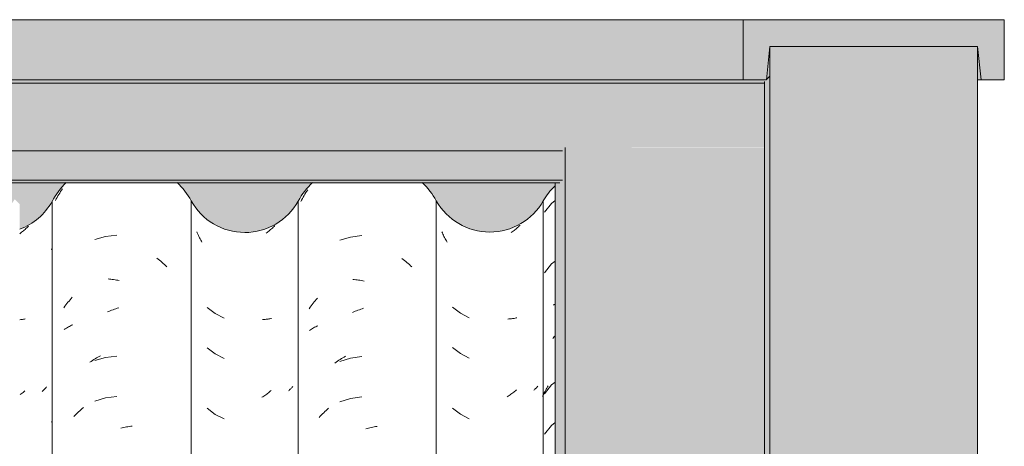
# Model space of a CAD drawing. Header units: metres. Extents: x 10.2 to 107.4, y -18.3 to 5.6.
# Tile 94 of 256: x 17.52 to 18.255, y 3.951 to 4.27. Entities that reach past the tile are written whole.
import ezdxf

# ---------------------------------------------------------------- set-up
doc = ezdxf.new("R2010")
doc.units = ezdxf.units.M
for name, color, linetype, lineweight in [('A-GLAZ-CWMG', 7, 'Continuous', 5), ('A-ROOF', 7, 'Continuous', 5), ('A-ROOF-OTLN', 7, 'Continuous', 5), ('A-ROOF-PATT', 7, 'Continuous', 5), ('A-WALL-PATT', 7, 'Continuous', 5), ('I-WALL', 7, 'Continuous', 5)]:
    doc.layers.add(name, color=color, linetype=linetype, lineweight=lineweight)

# ---------------------------------------------------------------- blocks, each defined once
blk = doc.blocks.new('FP_58-FACHADA 03')
at = {"layer": 'A-GLAZ-CWMG', "color": 9, "true_color": 0xc0c0c0}
for p, q in [((17.52052, 4.11063), (17.51983, 4.11012)), ((17.5212, 4.11116), (17.52052, 4.11063)), ((17.52188, 4.11169), (17.5212, 4.11116)), ((17.52255, 4.11224), (17.52188, 4.11169)), ((17.52322, 4.1128), (17.52255, 4.11224)), ((17.52387, 4.11337), (17.52322, 4.1128)), ((17.52453, 4.11396), (17.52387, 4.11337)), ((17.52517, 4.11455), (17.52453, 4.11396)), ((17.52581, 4.11516), (17.52517, 4.11455)), ((17.52644, 4.11578), (17.52581, 4.11516)), ((17.52065, 4.04589), (17.51996, 4.0458)), ((17.52133, 4.04598), (17.52065, 4.04589)), ((17.52201, 4.04609), (17.52133, 4.04598)), ((17.52268, 4.04621), (17.52201, 4.04609)), ((17.52334, 4.04634), (17.52268, 4.04621)), ((17.524, 4.04648), (17.52334, 4.04634)), ((17.52364, 3.9926), (17.52298, 3.99203)), ((17.53703, 3.99269), (17.53659, 3.99231)), ((17.53747, 3.99309), (17.53703, 3.99269)), ((17.53789, 3.99349), (17.53747, 3.99309)), ((17.5383, 3.9939), (17.53789, 3.99349)), ((17.5387, 3.99432), (17.5383, 3.9939)), ((17.53909, 3.99474), (17.5387, 3.99432)), ((17.53947, 3.99517), (17.53909, 3.99474)), ((17.53983, 3.99561), (17.53947, 3.99517)), ((17.52096, 3.9904), (17.52027, 3.98988)), ((17.52164, 3.99093), (17.52096, 3.9904)), ((17.52231, 3.99148), (17.52164, 3.99093)), ((17.52298, 3.99203), (17.52231, 3.99148))]:
    blk.add_line(p, q, dxfattribs=at)
blk = doc.blocks.new('FP_59-FACHADA 03')
at = {"layer": 'A-GLAZ-CWMG', "color": 9, "true_color": 0xc0c0c0}
for p, q in [((17.54839, 4.13832), (17.54903, 4.13942)), ((17.54903, 4.13942), (17.54969, 4.14051)), ((17.54969, 4.14051), (17.55036, 4.14159)), ((17.55036, 4.14159), (17.55105, 4.14265)), ((17.55105, 4.14265), (17.55175, 4.14371)), ((17.54655, 4.13496), (17.54715, 4.13609)), ((17.54715, 4.13609), (17.54776, 4.13721)), ((17.54776, 4.13721), (17.54839, 4.13832)), ((17.58398, 4.10796), (17.57584, 4.10569)), ((17.59237, 4.10907), (17.58398, 4.10796)), ((17.54345, 4.09816), (17.54381, 4.09901)), ((17.62234, 4.09178), (17.62329, 4.09104)), ((17.62329, 4.09104), (17.62422, 4.09028)), ((17.62422, 4.09028), (17.62515, 4.08951)), ((17.62515, 4.08951), (17.62607, 4.08872)), ((17.62607, 4.08872), (17.62698, 4.08792)), ((17.62698, 4.08792), (17.62788, 4.0871)), ((17.62788, 4.0871), (17.62877, 4.08627)), ((17.62877, 4.08627), (17.62965, 4.08541)), ((17.58577, 4.07635), (17.58682, 4.07625)), ((17.58682, 4.07625), (17.58786, 4.07614)), ((17.58786, 4.07614), (17.58891, 4.076)), ((17.58891, 4.076), (17.58996, 4.07585)), ((17.58996, 4.07585), (17.59102, 4.07568)), ((17.59102, 4.07568), (17.59207, 4.07549)), ((17.59207, 4.07549), (17.59313, 4.07528)), ((17.59313, 4.07528), (17.59419, 4.07505)), ((17.55508, 4.05787), (17.55586, 4.05885)), ((17.55586, 4.05885), (17.55665, 4.05982)), ((17.55665, 4.05982), (17.55745, 4.06077)), ((17.55745, 4.06077), (17.55826, 4.06171)), ((17.55826, 4.06171), (17.55908, 4.06264)), ((17.55284, 4.05485), (17.55357, 4.05587)), ((17.55357, 4.05587), (17.55432, 4.05688)), ((17.55432, 4.05688), (17.55508, 4.05787)), ((17.58532, 4.05164), (17.58636, 4.05209)), ((17.58636, 4.05209), (17.58741, 4.05252)), ((17.58741, 4.05252), (17.58846, 4.05293)), ((17.58846, 4.05293), (17.58951, 4.05333)), ((17.58951, 4.05333), (17.59056, 4.0537)), ((17.59056, 4.0537), (17.59162, 4.05406)), ((17.59162, 4.05406), (17.59267, 4.0544)), ((17.59267, 4.0544), (17.59373, 4.05472)), ((17.55315, 4.03862), (17.5539, 4.0391)), ((17.5539, 4.0391), (17.55465, 4.03957)), ((17.55465, 4.03957), (17.55542, 4.04002)), ((17.55542, 4.04002), (17.5562, 4.04045)), ((17.5562, 4.04045), (17.55699, 4.04088)), ((17.55699, 4.04088), (17.5578, 4.04129)), ((17.5578, 4.04129), (17.55861, 4.04168)), ((17.55861, 4.04168), (17.55944, 4.04206)), ((17.5722, 4.01404), (17.57318, 4.01472)), ((17.57318, 4.01472), (17.57416, 4.01538)), ((17.57416, 4.01538), (17.57515, 4.01603)), ((17.57515, 4.01603), (17.57614, 4.01666)), ((17.58398, 4.01753), (17.57584, 4.01526)), ((17.57614, 4.01666), (17.57714, 4.01727)), ((17.57714, 4.01727), (17.57815, 4.01786)), ((17.57815, 4.01786), (17.57916, 4.01843)), ((17.57916, 4.01843), (17.58018, 4.01899)), ((17.59237, 4.01864), (17.58398, 4.01753)), ((17.58398, 3.98739), (17.57584, 3.98512)), ((17.59237, 3.9885), (17.58398, 3.98739)), ((17.56383, 3.97704), (17.56472, 3.97787)), ((17.56472, 3.97787), (17.56563, 3.97868)), ((17.56563, 3.97868), (17.56654, 3.97948)), ((17.56654, 3.97948), (17.56746, 3.98026)), ((17.56035, 3.97358), (17.5612, 3.97447)), ((17.5612, 3.97447), (17.56207, 3.97534)), ((17.56207, 3.97534), (17.56294, 3.9762)), ((17.56294, 3.9762), (17.56383, 3.97704)), ((17.54345, 3.96935), (17.54374, 3.96972)), ((17.54374, 3.96972), (17.54403, 3.97009)), ((17.59533, 3.96473), (17.59638, 3.96501)), ((17.59638, 3.96501), (17.59744, 3.96526)), ((17.59744, 3.96526), (17.5985, 3.9655)), ((17.5985, 3.9655), (17.59956, 3.96571)), ((17.59956, 3.96571), (17.60061, 3.96591)), ((17.60061, 3.96591), (17.60167, 3.96609)), ((17.60167, 3.96609), (17.60272, 3.96625)), ((17.60272, 3.96625), (17.60377, 3.9664))]:
    blk.add_line(p, q, dxfattribs=at)
blk = doc.blocks.new('FP_60-FACHADA 03')
at = {"layer": 'A-GLAZ-CWMG', "color": 9, "true_color": 0xc0c0c0}
for p, q in [((17.65244, 4.11067), (17.65207, 4.11157)), ((17.65284, 4.10977), (17.65244, 4.11067)), ((17.70449, 4.11103), (17.7038, 4.11052)), ((17.70517, 4.11155), (17.70449, 4.11103)), ((17.70585, 4.11209), (17.70517, 4.11155)), ((17.70652, 4.11264), (17.70585, 4.11209)), ((17.70718, 4.1132), (17.70652, 4.11264)), ((17.70784, 4.11377), (17.70718, 4.1132)), ((17.7085, 4.11436), (17.70784, 4.11377)), ((17.70914, 4.11495), (17.7085, 4.11436)), ((17.70978, 4.11556), (17.70914, 4.11495)), ((17.71041, 4.11618), (17.70978, 4.11556)), ((17.65324, 4.10888), (17.65284, 4.10977)), ((17.65366, 4.108), (17.65324, 4.10888)), ((17.65409, 4.10712), (17.65366, 4.108)), ((17.65453, 4.10626), (17.65409, 4.10712)), ((17.65499, 4.1054), (17.65453, 4.10626)), ((17.65546, 4.10455), (17.65499, 4.1054)), ((17.65594, 4.10371), (17.65546, 4.10455)), ((17.65991, 4.05506), (17.66581, 4.05047)), ((17.66581, 4.05047), (17.67246, 4.04703)), ((17.70183, 4.04602), (17.70112, 4.04599)), ((17.70254, 4.04607), (17.70183, 4.04602)), ((17.70323, 4.04613), (17.70254, 4.04607)), ((17.70393, 4.0462), (17.70323, 4.04613)), ((17.70462, 4.04628), (17.70393, 4.0462)), ((17.7053, 4.04637), (17.70462, 4.04628)), ((17.70598, 4.04648), (17.7053, 4.04637)), ((17.70665, 4.0466), (17.70598, 4.04648)), ((17.70731, 4.04674), (17.70665, 4.0466)), ((17.70797, 4.04688), (17.70731, 4.04674)), ((17.65991, 4.02492), (17.66581, 4.02033)), ((17.66581, 4.02033), (17.67246, 4.01689)), ((17.70695, 3.99243), (17.70628, 3.99187)), ((17.70761, 3.993), (17.70695, 3.99243)), ((17.72099, 3.99309), (17.72056, 3.99272)), ((17.72141, 3.99348), (17.72099, 3.99309)), ((17.72183, 3.99387), (17.72141, 3.99348)), ((17.72223, 3.99426), (17.72183, 3.99387)), ((17.72262, 3.99467), (17.72223, 3.99426)), ((17.723, 3.99508), (17.72262, 3.99467)), ((17.72337, 3.9955), (17.723, 3.99508)), ((17.72372, 3.99593), (17.72337, 3.9955)), ((17.70145, 3.98832), (17.70074, 3.98787)), ((17.70215, 3.98879), (17.70145, 3.98832)), ((17.70286, 3.98927), (17.70215, 3.98879)), ((17.70355, 3.98977), (17.70286, 3.98927)), ((17.70424, 3.99028), (17.70355, 3.98977)), ((17.70493, 3.9908), (17.70424, 3.99028)), ((17.70561, 3.99133), (17.70493, 3.9908)), ((17.70628, 3.99187), (17.70561, 3.99133)), ((17.65991, 3.9797), (17.66581, 3.97512)), ((17.66581, 3.97512), (17.67246, 3.97168))]:
    blk.add_line(p, q, dxfattribs=at)
blk = doc.blocks.new('FP_61-FACHADA 03')
at = {"layer": 'A-GLAZ-CWMG', "color": 9, "true_color": 0xc0c0c0}
for p, q in [((17.73218, 4.1386), (17.73283, 4.1397)), ((17.73283, 4.1397), (17.73349, 4.14078)), ((17.73349, 4.14078), (17.73417, 4.14186)), ((17.73417, 4.14186), (17.73486, 4.14292)), ((17.72975, 4.1341), (17.73033, 4.13524)), ((17.73033, 4.13524), (17.73094, 4.13637)), ((17.73094, 4.13637), (17.73155, 4.13749)), ((17.73155, 4.13749), (17.73218, 4.1386)), ((17.76688, 4.10753), (17.75876, 4.10518)), ((17.77525, 4.10871), (17.76688, 4.10753)), ((17.80526, 4.09163), (17.80621, 4.0909)), ((17.80621, 4.0909), (17.80715, 4.09015)), ((17.80715, 4.09015), (17.80808, 4.08938)), ((17.80808, 4.08938), (17.809, 4.0886)), ((17.809, 4.0886), (17.80991, 4.0878)), ((17.80991, 4.0878), (17.81082, 4.08698)), ((17.81082, 4.08698), (17.81171, 4.08615)), ((17.81171, 4.08615), (17.81259, 4.0853)), ((17.76866, 4.07593), (17.7697, 4.07584)), ((17.7697, 4.07584), (17.77075, 4.07574)), ((17.77075, 4.07574), (17.7718, 4.07561)), ((17.7718, 4.07561), (17.77285, 4.07547)), ((17.77285, 4.07547), (17.7739, 4.07531)), ((17.7739, 4.07531), (17.77496, 4.07512)), ((17.77496, 4.07512), (17.77601, 4.07492)), ((17.77601, 4.07492), (17.77707, 4.07471)), ((17.73891, 4.05812), (17.73969, 4.05909)), ((17.73969, 4.05909), (17.74048, 4.06006)), ((17.74048, 4.06006), (17.74129, 4.06101)), ((17.74129, 4.06101), (17.7421, 4.06194)), ((17.73593, 4.05407), (17.73665, 4.0551)), ((17.73665, 4.0551), (17.73739, 4.05612)), ((17.73739, 4.05612), (17.73815, 4.05713)), ((17.73815, 4.05713), (17.73891, 4.05812)), ((17.76821, 4.05122), (17.76925, 4.05168)), ((17.76925, 4.05168), (17.7703, 4.05212)), ((17.7703, 4.05212), (17.77134, 4.05254)), ((17.77134, 4.05254), (17.77239, 4.05294)), ((17.77239, 4.05294), (17.77345, 4.05333)), ((17.77345, 4.05333), (17.7745, 4.05369)), ((17.7745, 4.05369), (17.77555, 4.05404)), ((17.77555, 4.05404), (17.77661, 4.05437)), ((17.73624, 4.03785), (17.73697, 4.03834)), ((17.73697, 4.03834), (17.73772, 4.03881)), ((17.73772, 4.03881), (17.73848, 4.03928)), ((17.73848, 4.03928), (17.73925, 4.03972)), ((17.73925, 4.03972), (17.74003, 4.04016)), ((17.74003, 4.04016), (17.74083, 4.04057)), ((17.74083, 4.04057), (17.74164, 4.04098)), ((17.74164, 4.04098), (17.74246, 4.04137)), ((17.7561, 4.01418), (17.75708, 4.01485)), ((17.75708, 4.01485), (17.75806, 4.01551)), ((17.75806, 4.01551), (17.75905, 4.01615)), ((17.76688, 4.0171), (17.75876, 4.01475)), ((17.75905, 4.01615), (17.76005, 4.01677)), ((17.76005, 4.01677), (17.76105, 4.01737)), ((17.76105, 4.01737), (17.76206, 4.01795)), ((17.76206, 4.01795), (17.76308, 4.01852)), ((17.77525, 4.01828), (17.76688, 4.0171)), ((17.75513, 4.01349), (17.7561, 4.01418)), ((17.76688, 3.98696), (17.75876, 3.98461)), ((17.77525, 3.98814), (17.76688, 3.98696)), ((17.74769, 3.97724), (17.74859, 3.97806)), ((17.74859, 3.97806), (17.7495, 3.97887)), ((17.7495, 3.97887), (17.75042, 3.97966)), ((17.74336, 3.9729), (17.7442, 3.9738)), ((17.7442, 3.9738), (17.74506, 3.97468)), ((17.74506, 3.97468), (17.74593, 3.97555)), ((17.74593, 3.97555), (17.74681, 3.9764)), ((17.74681, 3.9764), (17.74769, 3.97724)), ((17.77821, 3.9644), (17.77927, 3.96468)), ((17.77927, 3.96468), (17.78032, 3.96494)), ((17.78032, 3.96494), (17.78138, 3.96519)), ((17.78138, 3.96519), (17.78244, 3.96541)), ((17.78244, 3.96541), (17.7835, 3.96562)), ((17.7835, 3.96562), (17.78455, 3.96581)), ((17.78455, 3.96581), (17.7856, 3.96598)), ((17.7856, 3.96598), (17.78665, 3.96613))]:
    blk.add_line(p, q, dxfattribs=at)
blk = doc.blocks.new('FP_62-FACHADA 03')
at = {"layer": 'A-GLAZ-CWMG', "color": 9, "true_color": 0xc0c0c0}
for p, q in [((17.83542, 4.11071), (17.83504, 4.1116)), ((17.83581, 4.10982), (17.83542, 4.11071)), ((17.8876, 4.11143), (17.88691, 4.11091)), ((17.88828, 4.11195), (17.8876, 4.11143)), ((17.88896, 4.11249), (17.88828, 4.11195)), ((17.88963, 4.11304), (17.88896, 4.11249)), ((17.8903, 4.1136), (17.88963, 4.11304)), ((17.89096, 4.11418), (17.8903, 4.1136)), ((17.89161, 4.11476), (17.89096, 4.11418)), ((17.89225, 4.11536), (17.89161, 4.11476)), ((17.89289, 4.11597), (17.89225, 4.11536)), ((17.89352, 4.1166), (17.89289, 4.11597)), ((17.83622, 4.10894), (17.83581, 4.10982)), ((17.83664, 4.10807), (17.83622, 4.10894)), ((17.83708, 4.10721), (17.83664, 4.10807)), ((17.83752, 4.10635), (17.83708, 4.10721)), ((17.83798, 4.10551), (17.83752, 4.10635)), ((17.83845, 4.10467), (17.83798, 4.10551)), ((17.83893, 4.10384), (17.83845, 4.10467)), ((17.84294, 4.05522), (17.84888, 4.05067)), ((17.84888, 4.05067), (17.85555, 4.04728)), ((17.88495, 4.04641), (17.88424, 4.04638)), ((17.88565, 4.04646), (17.88495, 4.04641)), ((17.88635, 4.04652), (17.88565, 4.04646)), ((17.88704, 4.04659), (17.88635, 4.04652)), ((17.88773, 4.04668), (17.88704, 4.04659)), ((17.88841, 4.04677), (17.88773, 4.04668)), ((17.88909, 4.04688), (17.88841, 4.04677)), ((17.88976, 4.04701), (17.88909, 4.04688)), ((17.89042, 4.04714), (17.88976, 4.04701)), ((17.89108, 4.04729), (17.89042, 4.04714)), ((17.84294, 4.02508), (17.84888, 4.02053)), ((17.84888, 4.02053), (17.85555, 4.01713)), ((17.8894, 3.99227), (17.88872, 3.99173)), ((17.89006, 3.99283), (17.8894, 3.99227)), ((17.89073, 3.9934), (17.89006, 3.99283)), ((17.90412, 3.99356), (17.90365, 3.99315)), ((17.90458, 3.99398), (17.90412, 3.99356)), ((17.90502, 3.9944), (17.90458, 3.99398)), ((17.90545, 3.99483), (17.90502, 3.9944)), ((17.90587, 3.99528), (17.90545, 3.99483)), ((17.90627, 3.99572), (17.90587, 3.99528)), ((17.90666, 3.99618), (17.90627, 3.99572)), ((17.88457, 3.98871), (17.88386, 3.98825)), ((17.88527, 3.98918), (17.88457, 3.98871)), ((17.88597, 3.98967), (17.88527, 3.98918)), ((17.88667, 3.99016), (17.88597, 3.98967)), ((17.88736, 3.99067), (17.88667, 3.99016)), ((17.88805, 3.99119), (17.88736, 3.99067)), ((17.88872, 3.99173), (17.88805, 3.99119)), ((17.84294, 3.97986), (17.84888, 3.97532)), ((17.84888, 3.97532), (17.85555, 3.97192))]:
    blk.add_line(p, q, dxfattribs=at)
blk = doc.blocks.new('FP_63-FACHADA 03')
at = {"layer": 'A-GLAZ-CWMG', "color": 9, "true_color": 0xc0c0c0}
for p, q in [((17.91703, 4.13272), (17.9118, 4.12612)), ((17.91956, 4.1349), (17.91703, 4.13272)), ((17.91956, 4.08968), (17.91703, 4.08751)), ((17.91703, 4.08751), (17.9118, 4.08091)), ((17.91832, 4.05684), (17.91893, 4.05721)), ((17.91893, 4.05721), (17.91956, 4.05756)), ((17.91799, 4.0319), (17.9186, 4.0327)), ((17.9186, 4.0327), (17.91922, 4.03349)), ((17.91703, 3.99708), (17.9118, 3.99048)), ((17.912, 3.99208), (17.91246, 3.99298)), ((17.91246, 3.99298), (17.91294, 3.99388)), ((17.91294, 3.99388), (17.91343, 3.99476)), ((17.91343, 3.99476), (17.91394, 3.99564)), ((17.91394, 3.99564), (17.91446, 3.99651)), ((17.91956, 3.99925), (17.91703, 3.99708)), ((17.91026, 3.98837), (17.91068, 3.98931)), ((17.91068, 3.98931), (17.9111, 3.99024)), ((17.9111, 3.99024), (17.91154, 3.99116)), ((17.91154, 3.99116), (17.912, 3.99208)), ((17.91703, 3.96694), (17.9118, 3.96034)), ((17.91956, 3.96911), (17.91703, 3.96694))]:
    blk.add_line(p, q, dxfattribs=at)
blk = doc.blocks.new('Rectangular Mullion - Telha Fibrocimento - Ondulada-V51-FACHADA 03')
at = {"layer": 'A-GLAZ-CWMG'}
for p, q in [((17.54397, 2.77902), (17.54397, 4.13427)), ((17.64793, 2.77941), (17.64793, 4.13466)), ((17.72785, 2.77928), (17.72785, 4.13453)), ((17.83093, 2.77941), (17.83093, 4.13466)), ((17.91077, 2.77941), (17.91077, 4.13466))]:
    blk.add_line(p, q, dxfattribs=at)
for centre, major_axis, start_param, end_param in [((17.59605, 4.10682), (0.05902, 0), 2.348581, 2.651943), ((17.59605, 4.10682), (0.05902, 0), 0.497168, 0.792534), ((17.77942, 4.10682), (0.05869, 0), 2.342959, 2.643944), ((17.77942, 4.10682), (0.05869, 0), 0.500225, 0.798474), ((17.94971, 4.11343), (0.04446, 0), 2.321688, 2.637678), ((17.50404, 4.15547), (0.04532, 0), 5.068474, 5.790408), ((17.68793, 4.15594), (0.04542, 0), 3.635147, 5.786308), ((17.87085, 4.15645), (0.0456, 0), 3.645908, 5.77887)]:
    blk.add_ellipse(centre, major_axis=major_axis, ratio=0.988936, start_param=start_param, end_param=end_param, dxfattribs=at)
for name in ['FP_59-FACHADA 03', 'FP_61-FACHADA 03', 'FP_63-FACHADA 03', 'FP_58-FACHADA 03', 'FP_60-FACHADA 03', 'FP_62-FACHADA 03']:
    blk.add_blockref(name, (0, 0), dxfattribs=at)
blk = doc.blocks.new('RUFO_1_ - RUFO_1_-1923193-FACHADA 03')
at = {"layer": 'A-ROOF-PATT', "true_color": 0xc0c0c0}
for points in [[(15.49004, 4.225), (18.06004, 4.225), (18.06004, 4.27), (15.49004, 4.27), (15.49004, 4.23774)], [(18.06004, 4.225), (18.07744, 4.22525), (18.08004, 4.25), (18.23504, 4.25), (18.23767, 4.225), (18.25504, 4.225), (18.25504, 4.27), (18.06004, 4.27), (18.06004, 4.23158)], [(18.23767, 4.225), (18.23504, 4.25), (18.23504, 4.225)]]:
    blk.add_hatch(color=9, dxfattribs=at).paths.add_polyline_path(points)
at = {"layer": 'A-ROOF'}
for p, q in [((15.49004, 4.27), (18.06004, 4.27)), ((18.25504, 4.27), (18.06004, 4.27)), ((18.06004, 4.27), (18.06004, 4.225)), ((18.25504, 4.225), (18.25504, 4.27)), ((18.07741, 4.225), (18.08004, 4.25)), ((18.08004, 4.25), (18.23504, 4.25)), ((18.23504, 4.25), (18.23767, 4.225)), ((18.06004, 4.225), (15.49004, 4.225)), ((18.06004, 4.225), (18.07741, 4.225)), ((18.23767, 4.225), (18.23504, 4.225)), ((18.23767, 4.225), (18.25504, 4.225))]:
    blk.add_line(p, q, dxfattribs=at)

msp = doc.modelspace()

# ---------------------------------------------------------------- hatches: boundary and pattern name
at = {"layer": 'A-ROOF-PATT', "true_color": 0x919191}
h = msp.add_hatch(color=252, dxfattribs=at)
h.paths.add_polyline_path([(18.07604, 2.92109), (18.08004, 2.92513), (18.08004, 3.65), (18.07741, 3.625), (18.07604, 3.625), (18.07604, 2.98442)])
h.paths.add_polyline_path([(18.0837, 3.67), (18.0837, 3.67281), (18.08091, 3.67)])
h.paths.add_polyline_path([(18.08004, 3.67), (18.08004, 4.22788), (18.07604, 4.22371), (18.07604, 3.67)])
for points in [[(15.47404, 4.22257), (18.07604, 4.22257), (18.07604, 4.22371), (18.07604, 4.22457), (15.47332, 4.22457), (15.47404, 4.22371)], [(16.63565, 4.17214), (17.92521, 4.17214), (17.92721, 4.17416), (18.07604, 4.17446), (18.07604, 4.22257), (15.47404, 4.22257), (15.47404, 4.17416), (15.62287, 4.17416), (15.62487, 4.17214), (16.50876, 4.17214)], [(17.92521, 4.15014), (17.92521, 4.17214), (15.62487, 4.17214), (15.62487, 4.15014), (17.77773, 4.15014)], [(17.91956, 2.86397), (17.92721, 2.87171), (17.92721, 4.17416), (17.92521, 4.17214), (17.92487, 4.14981), (17.92284, 4.14817), (17.91956, 4.14817), (17.91956, 2.98442)], [(18.03153, 2.87171), (18.07604, 2.87171), (18.07604, 3.625), (18.06004, 3.625), (18.06004, 3.67), (18.07604, 3.67), (18.07604, 4.17416), (17.92721, 4.17416), (17.92721, 2.87171)], [(16.68032, 4.14817), (17.92321, 4.14817), (17.92487, 4.15014), (15.62487, 4.15014), (15.62687, 4.14817), (16.68015, 4.14817)]]:
    msp.add_hatch(color=252, dxfattribs=at).paths.add_polyline_path(points)
at = {"layer": 'A-WALL-PATT', "true_color": 0xd6d6d6}
h = msp.add_hatch(color=254, dxfattribs=at)
h.paths.add_polyline_path([(15.65929, 4.10941), (15.67009, 4.11169), (15.68002, 4.11647), (15.68851, 4.12345), (15.69508, 4.13223), (15.70307, 4.14492), (15.70649, 4.14817), (15.63053, 4.14817), (15.63053, 4.11661), (15.63811, 4.11253), (15.64825, 4.10974)])
h.paths.add_polyline_path([(15.85026, 4.11096), (15.86084, 4.11347), (15.87224, 4.1199), (15.87871, 4.12547), (15.89303, 4.14571), (15.89586, 4.14817), (15.79499, 4.14817), (15.79635, 4.14698), (15.81108, 4.1258), (15.81921, 4.11865), (15.8298, 4.11339), (15.83938, 4.11101)])
h.paths.add_polyline_path([(17.69327, 4.11134), (17.70379, 4.11385), (17.71342, 4.11877), (17.72159, 4.12579), (17.73592, 4.14578), (17.73869, 4.14817), (17.63729, 4.14817), (17.63978, 4.14603), (17.65416, 4.1259), (17.66231, 4.11885), (17.67192, 4.11391), (17.68244, 4.11135)])
h.paths.add_polyline_path([(16.76255, 4.11167), (16.77034, 4.11169), (16.78072, 4.11417), (16.78916, 4.11904), (16.79451, 4.12345), (16.80477, 4.1381), (16.80907, 4.14492), (16.81249, 4.14817), (16.71417, 4.14817), (16.71683, 4.14589), (16.7318, 4.1255), (16.74139, 4.11802), (16.74898, 4.11417), (16.75946, 4.11167)])
h.paths.add_polyline_path([(16.21229, 4.11167), (16.21734, 4.11169), (16.22772, 4.11417), (16.23616, 4.11904), (16.24151, 4.12345), (16.25177, 4.1381), (16.25607, 4.14492), (16.25949, 4.14817), (16.16117, 4.14817), (16.16383, 4.14589), (16.1788, 4.1255), (16.18839, 4.11802), (16.19598, 4.11417), (16.20646, 4.11167)])
h.paths.add_polyline_path([(17.32324, 4.11167), (17.33372, 4.11417), (17.34216, 4.11904), (17.34751, 4.12345), (17.35777, 4.1381), (17.36207, 4.14492), (17.36549, 4.14817), (17.26717, 4.14817), (17.27014, 4.14546), (17.2848, 4.1255), (17.29439, 4.11802), (17.30198, 4.11417), (17.31246, 4.11167), (17.31829, 4.11167)])
h.paths.add_polyline_path([(17.87624, 4.11167), (17.88672, 4.11417), (17.89631, 4.11904), (17.90463, 4.1262), (17.9169, 4.14311), (17.91956, 4.14589), (17.91956, 4.14817), (17.82017, 4.14817), (17.82283, 4.14589), (17.83721, 4.126), (17.84538, 4.11904), (17.85498, 4.11417), (17.86546, 4.11167)])
h.paths.add_polyline_path([(16.02991, 4.11277), (16.0417, 4.11426), (16.05442, 4.11983), (16.06314, 4.12656), (16.07876, 4.14736), (16.07969, 4.14817), (15.97829, 4.14817), (15.98158, 4.14491), (15.9847, 4.141), (15.9975, 4.12556), (16.00709, 4.11861), (16.01812, 4.11426), (16.02344, 4.11359)])
h.paths.add_polyline_path([(17.13591, 4.11277), (17.1477, 4.11426), (17.16042, 4.11983), (17.16914, 4.12656), (17.18476, 4.14736), (17.18569, 4.14817), (17.08429, 4.14817), (17.08758, 4.14491), (17.0907, 4.141), (17.1035, 4.12556), (17.11309, 4.11861), (17.12412, 4.11426), (17.12944, 4.11359)])
h.paths.add_polyline_path([(16.58291, 4.11277), (16.5947, 4.11426), (16.60742, 4.11983), (16.61614, 4.12656), (16.63176, 4.14736), (16.63269, 4.14817), (16.53129, 4.14817), (16.53458, 4.14491), (16.5377, 4.141), (16.5505, 4.12556), (16.56009, 4.11861), (16.57221, 4.11412), (16.57644, 4.11359)])
h.paths.add_polyline_path([(17.51982, 4.11347), (17.51984, 4.11347), (17.52951, 4.1184), (17.53771, 4.12547), (17.55203, 4.14571), (17.55486, 4.14817), (17.45399, 4.14817), (17.45535, 4.14698), (17.4708, 4.12517), (17.47821, 4.11865), (17.48792, 4.11363), (17.49223, 4.11473), (17.50184, 4.11981), (17.50996, 4.12698), (17.51614, 4.13584), (17.51982, 4.13218), (17.51982, 4.11347)])
h.paths.add_polyline_path([(16.41382, 4.11347), (16.41384, 4.11347), (16.42524, 4.1199), (16.43171, 4.12547), (16.44603, 4.14571), (16.44886, 4.14817), (16.34799, 4.14817), (16.34935, 4.14698), (16.3648, 4.12517), (16.37221, 4.11865), (16.38192, 4.11363), (16.38623, 4.11473), (16.39584, 4.11981), (16.40396, 4.12698), (16.41014, 4.13584), (16.41382, 4.13218), (16.41382, 4.11347)])
h.paths.add_polyline_path([(16.96682, 4.11347), (16.96684, 4.11347), (16.97824, 4.1199), (16.98471, 4.12547), (16.99903, 4.14571), (17.00186, 4.14817), (16.90099, 4.14817), (16.90235, 4.14698), (16.9178, 4.12517), (16.92521, 4.11865), (16.93492, 4.11363), (16.93923, 4.11473), (16.94884, 4.11981), (16.95696, 4.12698), (16.96314, 4.13584), (16.96682, 4.13218), (16.96682, 4.11347)])
h.paths.add_polyline_path([(18.07744, 4.22525), (18.08004, 4.22788), (18.08004, 4.25), (18.07811, 4.23158)])
h.paths.add_polyline_path([(15.47264, 4.22525), (15.47004, 4.25), (15.47004, 4.22788)])
at = {"layer": 'I-WALL', "true_color": 0xdbcc9e}
msp.add_hatch(color=9, dxfattribs=at).paths.add_polyline_path([(18.08091, 3.67), (18.0837, 3.67281), (18.08511, 3.67138), (18.08511, 3.67), (18.23504, 3.67), (18.23504, 4.25), (18.08004, 4.25), (18.08004, 3.67)])

# ---------------------------------------------------------------- linework, layer by layer
at = {"layer": 'A-ROOF-OTLN'}
for p, q in [((18.07744, 4.22525), (18.08004, 4.22788)), ((15.47404, 4.22257), (18.07604, 4.22257)), ((18.07604, 4.22384), (18.07604, 3.67)), ((15.62487, 4.17214), (17.92521, 4.17214)), ((17.92721, 4.17446), (17.92721, 2.87171)), ((15.62487, 4.15014), (17.92521, 4.15014)), ((15.62687, 4.14817), (17.92321, 4.14817)), ((17.91956, 4.14817), (17.91956, 2.86397))]:
    msp.add_line(p, q, dxfattribs=at)
at = {"layer": 'I-WALL'}
for p, q in [((18.08004, 3.67), (18.08004, 4.25)), ((18.23504, 4.25), (18.08004, 4.25)), ((18.23504, 4.25), (18.23504, 3.67))]:
    msp.add_line(p, q, dxfattribs=at)

# ---------------------------------------------------------------- block references
at = {"layer": 'A-GLAZ-CWMG'}
msp.add_blockref('Rectangular Mullion - Telha Fibrocimento - Ondulada-V51-FACHADA 03', (0, 0), dxfattribs=at)
at = {"layer": 'A-ROOF'}
msp.add_blockref('RUFO_1_ - RUFO_1_-1923193-FACHADA 03', (0, 0), dxfattribs=at)

doc.saveas('drawing.dxf')
